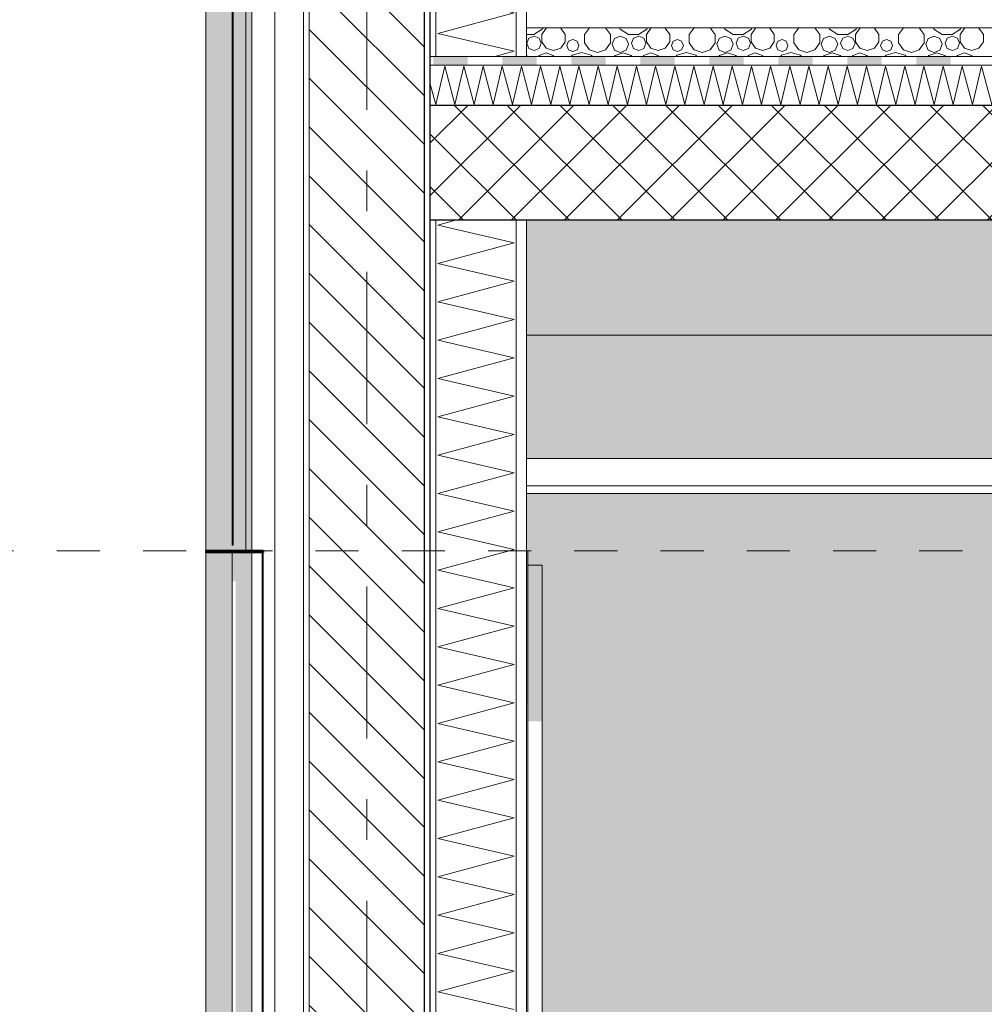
# Model space of a CAD drawing. Header units: millimetres. Extents: x -36476 to 2373, y -53000 to 10500.
# Tile 13 of 68: x -27839 to -26162, y 1711 to 3424. Entities that reach past the tile are written whole.
import ezdxf
from ezdxf.enums import TextEntityAlignment as Align

# ---------------------------------------------------------------- set-up
doc = ezdxf.new("R2010")
doc.units = ezdxf.units.MM
doc.header["$MEASUREMENT"] = 0
for name, pattern in [('_TIRET COURT 1', [150, 75, -75]), ('Axe', [546.805537, 264.583325, -105.833328, 70.555556, -105.833328]), ('Wipeout_Contour', [1000, 0, -1000])]:
    doc.linetypes.add(name, pattern=pattern)
for name, color, linetype in [('Nouveau_2D - Dessin général', 7, 'Continuous'), ('Nouveau__Constr - Poutres', 7, 'Continuous'), ('Nouveau__Grille structurelle (axe_trame)', 7, 'Continuous'), ('Nouveau__Murs ext - Bardages', 7, 'Continuous'), ('Nouveau__Murs ext - Périphériques', 7, 'Continuous'), ('Nouveau__Murs int non porteurs - Cloisons', 7, 'Continuous'), ('Nouveau__Plafonds', 7, 'Continuous'), ('Nouveau__Sols - Dalles', 7, 'Continuous'), ('Nouveau_Exter - Equipements_Mobiliers', 7, 'Continuous'), ('Nouveau_Fenêtres Archicad', 7, 'Continuous')]:
    doc.layers.add(name, color=color, linetype=linetype)
doc.styles.add('STYLE_GENERE_1', font='arial.ttf')
doc.linetypes.add('Etanchéité', pattern='A,0,[1,E1 Ã©tage FAÃ‡ADE EST Ã©tage1.Shx,S=15.873016,R=0,X=0,Y=0.15],-2000,0', length=2000)
pattern_1 = [(0, (0, 0), (0, 86.60254), [0, -50]), (0, (25, 43.3), (0, 86.60254), [0, -50])]

# ---------------------------------------------------------------- blocks, each defined once
blk = doc.blocks.new('*X93')
at = {"layer": 'Nouveau__Murs ext - Périphériques', "color": 7, "linetype": 'Continuous', "lineweight": 5}
for p, q in [((-27112.2, 3066.7), (-27081.1, 3075)), ((-26978.9, 3035.7), (-27112.2, 3066.7)), ((-27112.2, 3000), (-26978.9, 3035.7)), ((-26978.9, 2969), (-27112.2, 3000)), ((-27112.2, 2933.3), (-26978.9, 2969)), ((-26978.9, 2902.4), (-27112.2, 2933.3)), ((-27112.2, 2866.7), (-26978.9, 2902.4)), ((-26978.9, 2835.7), (-27112.2, 2866.7)), ((-27112.2, 2800), (-26978.9, 2835.7)), ((-26978.9, 2769), (-27112.2, 2800)), ((-27112.2, 2733.3), (-26978.9, 2769)), ((-26978.9, 2702.4), (-27112.2, 2733.3)), ((-27112.2, 2666.7), (-26978.9, 2702.4)), ((-26978.9, 2635.7), (-27112.2, 2666.7)), ((-27112.2, 2600), (-26978.9, 2635.7)), ((-26978.9, 2569), (-27112.2, 2600)), ((-27112.2, 2533.3), (-26978.9, 2569)), ((-26978.9, 2502.4), (-27112.2, 2533.3)), ((-27112.2, 2466.7), (-26978.9, 2502.4)), ((-26978.9, 2435.7), (-27112.2, 2466.7)), ((-27112.2, 2400), (-26978.9, 2435.7)), ((-26978.9, 2369), (-27112.2, 2400)), ((-27112.2, 2333.3), (-26978.9, 2369)), ((-26978.9, 2302.4), (-27112.2, 2333.3)), ((-27112.2, 2266.7), (-26978.9, 2302.4)), ((-26978.9, 2235.7), (-27112.2, 2266.7)), ((-27112.2, 2200), (-26978.9, 2235.7)), ((-26978.9, 2169), (-27112.2, 2200)), ((-27112.2, 2133.3), (-26978.9, 2169)), ((-26978.9, 2102.4), (-27112.2, 2133.3)), ((-27112.2, 2066.7), (-26978.9, 2102.4)), ((-26978.9, 2035.7), (-27112.2, 2066.7)), ((-27112.2, 2000), (-26978.9, 2035.7)), ((-26978.9, 1969), (-27112.2, 2000)), ((-27112.2, 1933.3), (-26978.9, 1969)), ((-26978.9, 1902.4), (-27112.2, 1933.3)), ((-27112.2, 1866.7), (-26978.9, 1902.4)), ((-26978.9, 1835.7), (-27112.2, 1866.7)), ((-27112.2, 1800), (-26978.9, 1835.7)), ((-26978.9, 1769), (-27112.2, 1800)), ((-27112.2, 1733.3), (-26978.9, 1769)), ((-26978.9, 1702.4), (-27112.2, 1733.3))]:
    blk.add_line(p, q, dxfattribs=at)
blk = doc.blocks.new('*X94')
at = {"layer": 'Nouveau__Murs ext - Périphériques', "color": 7, "linetype": 'Continuous', "lineweight": 5}
for p, q in [((-27112.2, 3533.3), (-27012.7, 3560)), ((-26978.9, 3502.4), (-27112.2, 3533.3)), ((-27112.2, 3466.7), (-26978.9, 3502.4)), ((-26978.9, 3435.7), (-27112.2, 3466.7)), ((-27112.2, 3400), (-26978.9, 3435.7)), ((-26978.9, 3369), (-27112.2, 3400)), ((-27012.7, 3360), (-26978.9, 3369))]:
    blk.add_line(p, q, dxfattribs=at)
blk = doc.blocks.new('Élément de coupe_92')
at = {"layer": 'Nouveau__Murs ext - Périphériques', "color": 7, "linetype": 'Continuous', "lineweight": 5}
for p, q in [((-27435.6, 3560), (-27435.6, 0)), ((-26975.6, 3560), (-26975.6, 3360)), ((-26975.6, 3075), (-26975.6, 0))]:
    blk.add_line(p, q, dxfattribs=at)
at = {"layer": 'Nouveau__Murs ext - Périphériques', "color": 7, "linetype": 'Etanchéité', "lineweight": 5}
blk.add_line((-27395.6, 3560), (-27395.6, 0), dxfattribs=at)
at = {"layer": 'Nouveau__Murs ext - Périphériques', "color": 7, "linetype": 'Continuous', "lineweight": 13}
for p, q in [((-26957.6, 3560), (-26957.6, 3410)), ((-26957.6, 3410), (-26957.6, 3360)), ((-26957.6, 3075), (-26957.6, 2613)), ((-26957.6, 2613), (-26957.6, 2600)), ((-26957.6, 2600), (-26957.6, 0))]:
    blk.add_line(p, q, dxfattribs=at)
at = {"color": 254, "linetype": 'Wipeout_Contour', "lineweight": 0, "ltscale": 109823.854441}
blk.add_wipeout([(-27345.6, 0), (-27335.6, 0), (-27335.6, 3560), (-27345.6, 3560)], dxfattribs=at).dxf.layer = 'Nouveau__Murs ext - Périphériques'
at = {"color": 254, "linetype": 'Wipeout_Contour', "lineweight": 0, "ltscale": 108987.39737}
blk.add_wipeout([(-27135.6, 3560), (-27135.6, 0), (-27125.6, 0), (-27125.6, 3560)], dxfattribs=at).dxf.layer = 'Nouveau__Murs ext - Périphériques'
at = {"layer": 'Nouveau__Murs ext - Périphériques', "linetype": 'Continuous', "lineweight": 5}
h = blk.add_hatch(dxfattribs=at)
h.set_pattern_fill('Plâtre___Enduit', style=0, pattern_type=2)
h.set_pattern_definition(pattern_1)
h.paths.add_polyline_path([(-27345.6, 0), (-27335.6, 0), (-27335.6, 3560), (-27345.6, 3560)])
h = blk.add_hatch(dxfattribs=at)
h.set_pattern_fill('__MAÇONNERIE', style=0, pattern_type=2)
h.set_pattern_definition([(135, (0, 0), (42.42641, 42.42641), [])])
h.paths.add_polyline_path([(-27335.6, 0), (-27135.6, 0), (-27135.6, 3560), (-27335.6, 3560)])
h = blk.add_hatch(dxfattribs=at)
h.set_pattern_fill('Plâtre___Enduit', style=0, pattern_type=2)
h.set_pattern_definition(pattern_1)
h.paths.add_polyline_path([(-27135.6, 3560), (-27135.6, 0), (-27125.6, 0), (-27125.6, 3560)])
at = {"layer": 'Nouveau__Murs ext - Périphériques', "color": 7, "linetype": 'Continuous', "lineweight": 5}
for p, q in [((-27345.6, 3560), (-27345.6, 0)), ((-27335.6, 3560), (-27335.6, 0))]:
    blk.add_line(p, q, dxfattribs=at)
at = {"layer": 'Nouveau__Murs ext - Périphériques', "color": 7, "linetype": 'Continuous', "lineweight": 25}
blk.add_line((-27135.6, 3560), (-27135.6, 0), dxfattribs=at)
at = {"color": 254, "linetype": 'Wipeout_Contour', "lineweight": 0, "ltscale": 109362.249093}
blk.add_wipeout([(-27115.6, 3560), (-27125.6, 3560), (-27125.6, 3360), (-27115.6, 3360)], dxfattribs=at).dxf.layer = 'Nouveau__Murs ext - Périphériques'
at = {"color": 254, "linetype": 'Wipeout_Contour', "lineweight": 0, "ltscale": 108829.793172}
blk.add_wipeout([(-27125.6, 0), (-27115.6, 0), (-27115.6, 3075), (-27125.6, 3075)], dxfattribs=at).dxf.layer = 'Nouveau__Murs ext - Périphériques'
at = {"layer": 'Nouveau__Murs ext - Périphériques', "color": 7, "linetype": 'Continuous', "lineweight": 5}
for p, q in [((-27115.6, 3560), (-27115.6, 3360)), ((-27115.6, 3075), (-27115.6, 0))]:
    blk.add_line(p, q, dxfattribs=at)
at = {"layer": 'Nouveau__Murs ext - Périphériques', "color": 7, "linetype": 'Continuous', "lineweight": 25}
blk.add_line((-27125.6, 3075), (-27125.6, 0), dxfattribs=at)
at = {"layer": 'Nouveau__Murs ext - Périphériques', "color": 7, "linetype": 'Continuous', "lineweight": 25, "flags": 128}
blk.add_lwpolyline([(-27125.6, 3560), (-27125.6, 3360), (-27125.6, 3345), (-27125.6, 3275)], dxfattribs=at)
at = {"layer": 'Nouveau__Murs ext - Périphériques', "lineweight": 0}
for name in ['*X94', '*X93']:
    blk.add_blockref(name, (0, 0), dxfattribs=at)
blk = doc.blocks.new('Élément de coupe_94')
at = {"layer": 'Nouveau__Murs ext - Périphériques', "linetype": 'Continuous', "lineweight": 13}
blk.add_hatch(color=7, dxfattribs=at).paths.add_polyline_path([(-21597.6, 2875), (-26957.6, 2875), (-26957.6, 2661), (-21597.6, 2661)])
blk = doc.blocks.new('Élément de coupe_102')
at = {"layer": 'Nouveau__Murs int non porteurs - Cloisons', "linetype": 'Continuous', "lineweight": 13}
blk.add_hatch(color=7, dxfattribs=at).paths.add_polyline_path([(-26955.6, 200), (-26957.6, 200), (-26957.6, 0), (-26134.6, 0), (-26109.6, 345), (-26109.1, 354.2), (-26108.7, 363.3), (-26108.6, 372.5), (-26108.7, 381.7), (-26108.8, 385), (-26109.6, 385), (-26109.6, 397), (-26109.6, 397.4), (-26109.5, 397.8), (-26109.6, 400), (-26159.6, 846.4), (-26134.6, 850), (-26069.6, 400), (-25692.6, 400), (-25692.2, 400), (-25691.5, 399.8), (-25690.8, 399.4), (-25690.2, 398.8), (-25689.8, 398.1), (-25689.6, 397.4), (-25689.6, 397), (-25689.6, 385), (-25699.6, 385), (-25699.6, 0), (-25559.6, 0), (-25559.6, 710), (-25659.6, 710), (-25659.6, 750), (-25504.3, 750), (-25504.3, 850), (-25479.3, 850), (-25479.3, 844.3), (-25239.9, 844.3), (-25239.9, 850), (-25214.9, 850), (-25214.9, 750), (-24904.3, 750), (-24904.3, 850), (-24879.3, 850), (-24879.3, 844.3), (-24639.9, 844.3), (-24639.9, 850), (-24614.9, 850), (-24614.9, 750), (-24583.6, 750), (-24583.6, 2600), (-26957.6, 2600), (-26957.6, 2500), (-26955.6, 2500), (-26955.6, 2475), (-26930.6, 2475), (-26930.6, 1025), (-26955.6, 1025)])
blk = doc.blocks.new('*X121')
at = {"layer": 'Nouveau__Sols - Dalles', "color": 7, "linetype": 'Continuous', "lineweight": 5}
for p, q in [((-26923.3, 3409.1), (-26931.1, 3398.4)), ((-26930.2, 3407.3), (-26929, 3410)), ((-26920.5, 3410), (-26923.3, 3409.1)), ((-26898.3, 3409.1), (-26901.2, 3410)), ((-26890.6, 3398.4), (-26898.3, 3409.1)), ((-26882.5, 3410), (-26881.6, 3409.7)), ((-26881.6, 3409.7), (-26880.7, 3410)), ((-26848, 3409.9), (-26856.6, 3398.1)), ((-26847.7, 3410), (-26848, 3409.9)), ((-26820.2, 3409.9), (-26820.4, 3410)), ((-26811.6, 3398.1), (-26820.2, 3409.9)), ((-26795.9, 3410), (-26794.6, 3407.3)), ((-26741.5, 3409.1), (-26749.2, 3398.4)), ((-26748.4, 3407.3), (-26747.1, 3410)), ((-26738.6, 3410), (-26741.5, 3409.1)), ((-26716.5, 3409.1), (-26719.3, 3410)), ((-26708.7, 3398.4), (-26716.5, 3409.1)), ((-26700.7, 3410), (-26699.7, 3409.7)), ((-26699.7, 3409.7), (-26698.8, 3410)), ((-26666.1, 3409.9), (-26674.7, 3398.1)), ((-26665.9, 3410), (-26666.1, 3409.9)), ((-26638.3, 3409.9), (-26638.6, 3410)), ((-26629.7, 3398.1), (-26638.3, 3409.9)), ((-26614, 3410), (-26612.8, 3407.3)), ((-26559.6, 3409.1), (-26567.3, 3398.4)), ((-26566.5, 3407.3), (-26565.3, 3410)), ((-26556.8, 3410), (-26559.6, 3409.1)), ((-26534.6, 3409.1), (-26537.5, 3410)), ((-26526.9, 3398.4), (-26534.6, 3409.1)), ((-26518.8, 3410), (-26517.9, 3409.7)), ((-26517.9, 3409.7), (-26516.9, 3410)), ((-26484.3, 3409.9), (-26492.9, 3398.1)), ((-26484, 3410), (-26484.3, 3409.9)), ((-26456.5, 3409.9), (-26456.7, 3410)), ((-26447.9, 3398.1), (-26456.5, 3409.9)), ((-26432.2, 3410), (-26430.9, 3407.3)), ((-26377.8, 3409.1), (-26385.5, 3398.4)), ((-26384.7, 3407.3), (-26383.4, 3410)), ((-26374.9, 3410), (-26377.8, 3409.1)), ((-26352.7, 3409.1), (-26355.6, 3410)), ((-26345, 3398.4), (-26352.7, 3409.1)), ((-26337, 3410), (-26336, 3409.7)), ((-26336, 3409.7), (-26335.1, 3410)), ((-26302.4, 3409.9), (-26311, 3398.1)), ((-26302.2, 3410), (-26302.4, 3409.9)), ((-26274.6, 3409.9), (-26274.9, 3410)), ((-26266, 3398.1), (-26274.6, 3409.9)), ((-26250.3, 3410), (-26249.1, 3407.3)), ((-26195.9, 3409.1), (-26203.6, 3398.4)), ((-26202.8, 3407.3), (-26201.6, 3410)), ((-26193.1, 3410), (-26195.9, 3409.1)), ((-26170.9, 3409.1), (-26173.7, 3410)), ((-26163.2, 3398.4), (-26170.9, 3409.1)), ((-26957.6, 3398), (-26944.7, 3398)), ((-26953.4, 3391.9), (-26957, 3383)), ((-26944.5, 3395.5), (-26953.4, 3391.9)), ((-26944.7, 3398), (-26930.2, 3407.3)), ((-26935.6, 3391.9), (-26944.5, 3395.5)), ((-26932, 3383), (-26935.6, 3391.9)), ((-26931.1, 3398.4), (-26931.1, 3385.3)), ((-26890.6, 3385.3), (-26890.6, 3398.4)), ((-26856.6, 3398.1), (-26856.6, 3383.5)), ((-26811.6, 3383.5), (-26811.6, 3398.1)), ((-26804.7, 3391.3), (-26808.9, 3381.2)), ((-26794.6, 3395.5), (-26804.7, 3391.3)), ((-26794.6, 3407.3), (-26780.1, 3398)), ((-26784.5, 3391.3), (-26794.6, 3395.5)), ((-26780.3, 3381.2), (-26784.5, 3391.3)), ((-26780.1, 3398), (-26762.9, 3398)), ((-26771.5, 3391.9), (-26775.2, 3383)), ((-26762.6, 3395.5), (-26771.5, 3391.9)), ((-26762.9, 3398), (-26748.4, 3407.3)), ((-26753.8, 3391.9), (-26762.6, 3395.5)), ((-26750.1, 3383), (-26753.8, 3391.9)), ((-26749.2, 3398.4), (-26749.2, 3385.3)), ((-26708.7, 3385.3), (-26708.7, 3398.4)), ((-26674.7, 3398.1), (-26674.7, 3383.5)), ((-26629.7, 3383.5), (-26629.7, 3398.1)), ((-26622.8, 3391.3), (-26627, 3381.2)), ((-26612.7, 3395.5), (-26622.8, 3391.3)), ((-26612.8, 3407.3), (-26598.3, 3398)), ((-26602.6, 3391.3), (-26612.7, 3395.5)), ((-26598.4, 3381.2), (-26602.6, 3391.3)), ((-26598.3, 3398), (-26581, 3398)), ((-26589.7, 3391.9), (-26593.3, 3383)), ((-26580.8, 3395.5), (-26589.7, 3391.9)), ((-26581, 3398), (-26566.5, 3407.3)), ((-26571.9, 3391.9), (-26580.8, 3395.5)), ((-26568.3, 3383), (-26571.9, 3391.9)), ((-26567.3, 3398.4), (-26567.3, 3385.3)), ((-26526.9, 3385.3), (-26526.9, 3398.4)), ((-26492.9, 3398.1), (-26492.9, 3383.5)), ((-26447.9, 3383.5), (-26447.9, 3398.1)), ((-26441, 3391.3), (-26445.1, 3381.2)), ((-26430.9, 3395.5), (-26441, 3391.3)), ((-26430.9, 3407.3), (-26416.4, 3398)), ((-26420.7, 3391.3), (-26430.9, 3395.5)), ((-26416.6, 3381.2), (-26420.7, 3391.3)), ((-26416.4, 3398), (-26399.2, 3398)), ((-26407.8, 3391.9), (-26411.5, 3383)), ((-26398.9, 3395.5), (-26407.8, 3391.9)), ((-26399.2, 3398), (-26384.7, 3407.3)), ((-26390.1, 3391.9), (-26398.9, 3395.5)), ((-26386.4, 3383), (-26390.1, 3391.9)), ((-26385.5, 3398.4), (-26385.5, 3385.3)), ((-26345, 3385.3), (-26345, 3398.4)), ((-26311, 3398.1), (-26311, 3383.5)), ((-26266, 3383.5), (-26266, 3398.1)), ((-26259.1, 3391.3), (-26263.3, 3381.2)), ((-26249, 3395.5), (-26259.1, 3391.3)), ((-26249.1, 3407.3), (-26234.6, 3398)), ((-26238.9, 3391.3), (-26249, 3395.5)), ((-26234.7, 3381.2), (-26238.9, 3391.3)), ((-26234.6, 3398), (-26217.3, 3398)), ((-26226, 3391.9), (-26229.6, 3383)), ((-26217.1, 3395.5), (-26226, 3391.9)), ((-26217.3, 3398), (-26202.8, 3407.3)), ((-26208.2, 3391.9), (-26217.1, 3395.5)), ((-26204.6, 3383), (-26208.2, 3391.9)), ((-26203.6, 3398.4), (-26203.6, 3385.3)), ((-26163.2, 3385.3), (-26163.2, 3398.4)), ((-26957, 3383), (-26953.4, 3374.1)), ((-26953.4, 3374.1), (-26944.5, 3370.5)), ((-26944.5, 3370.5), (-26935.6, 3374.1)), ((-26935.6, 3374.1), (-26932, 3383)), ((-26931.1, 3385.3), (-26923.3, 3374.6)), ((-26923.3, 3374.6), (-26910.8, 3370.6)), ((-26910.8, 3370.6), (-26898.3, 3374.6)), ((-26898.3, 3374.6), (-26890.6, 3385.3)), ((-26884.4, 3386.5), (-26887.5, 3379.2)), ((-26887.5, 3379.2), (-26884.4, 3371.8)), ((-26877.1, 3389.5), (-26884.4, 3386.5)), ((-26869.8, 3386.5), (-26877.1, 3389.5)), ((-26866.8, 3379.2), (-26869.8, 3386.5)), ((-26869.8, 3371.8), (-26866.8, 3379.2)), ((-26856.6, 3383.5), (-26848, 3371.6)), ((-26820.2, 3371.6), (-26811.6, 3383.5)), ((-26808.9, 3381.2), (-26804.7, 3371.1)), ((-26784.5, 3371.1), (-26780.3, 3381.2)), ((-26775.2, 3383), (-26771.5, 3374.1)), ((-26771.5, 3374.1), (-26762.6, 3370.5)), ((-26762.6, 3370.5), (-26753.8, 3374.1)), ((-26753.8, 3374.1), (-26750.1, 3383)), ((-26749.2, 3385.3), (-26741.5, 3374.6)), ((-26741.5, 3374.6), (-26729, 3370.6)), ((-26729, 3370.6), (-26716.5, 3374.6)), ((-26716.5, 3374.6), (-26708.7, 3385.3)), ((-26702.6, 3386.5), (-26705.6, 3379.2)), ((-26705.6, 3379.2), (-26702.6, 3371.8)), ((-26695.3, 3389.5), (-26702.6, 3386.5)), ((-26688, 3386.5), (-26695.3, 3389.5)), ((-26684.9, 3379.2), (-26688, 3386.5)), ((-26688, 3371.8), (-26684.9, 3379.2)), ((-26674.7, 3383.5), (-26666.1, 3371.6)), ((-26638.3, 3371.6), (-26629.7, 3383.5)), ((-26627, 3381.2), (-26622.8, 3371.1)), ((-26602.6, 3371.1), (-26598.4, 3381.2)), ((-26593.3, 3383), (-26589.7, 3374.1)), ((-26589.7, 3374.1), (-26580.8, 3370.5)), ((-26580.8, 3370.5), (-26571.9, 3374.1)), ((-26571.9, 3374.1), (-26568.3, 3383)), ((-26567.3, 3385.3), (-26559.6, 3374.6)), ((-26559.6, 3374.6), (-26547.1, 3370.6)), ((-26547.1, 3370.6), (-26534.6, 3374.6)), ((-26534.6, 3374.6), (-26526.9, 3385.3)), ((-26520.7, 3386.5), (-26523.8, 3379.2)), ((-26523.8, 3379.2), (-26520.7, 3371.8)), ((-26513.4, 3389.5), (-26520.7, 3386.5)), ((-26506.1, 3386.5), (-26513.4, 3389.5)), ((-26503.1, 3379.2), (-26506.1, 3386.5)), ((-26506.1, 3371.8), (-26503.1, 3379.2)), ((-26492.9, 3383.5), (-26484.3, 3371.6)), ((-26456.5, 3371.6), (-26447.9, 3383.5)), ((-26445.1, 3381.2), (-26441, 3371.1)), ((-26420.7, 3371.1), (-26416.6, 3381.2)), ((-26411.5, 3383), (-26407.8, 3374.1)), ((-26407.8, 3374.1), (-26398.9, 3370.5)), ((-26398.9, 3370.5), (-26390.1, 3374.1)), ((-26390.1, 3374.1), (-26386.4, 3383)), ((-26385.5, 3385.3), (-26377.8, 3374.6)), ((-26377.8, 3374.6), (-26365.3, 3370.6)), ((-26365.3, 3370.6), (-26352.7, 3374.6)), ((-26352.7, 3374.6), (-26345, 3385.3)), ((-26338.9, 3386.5), (-26341.9, 3379.2)), ((-26341.9, 3379.2), (-26338.9, 3371.8)), ((-26331.6, 3389.5), (-26338.9, 3386.5)), ((-26324.3, 3386.5), (-26331.6, 3389.5)), ((-26321.2, 3379.2), (-26324.3, 3386.5)), ((-26324.3, 3371.8), (-26321.2, 3379.2)), ((-26311, 3383.5), (-26302.4, 3371.6)), ((-26274.6, 3371.6), (-26266, 3383.5)), ((-26263.3, 3381.2), (-26259.1, 3371.1)), ((-26238.9, 3371.1), (-26234.7, 3381.2)), ((-26229.6, 3383), (-26226, 3374.1)), ((-26226, 3374.1), (-26217.1, 3370.5)), ((-26217.1, 3370.5), (-26208.2, 3374.1)), ((-26208.2, 3374.1), (-26204.6, 3383)), ((-26203.6, 3385.3), (-26195.9, 3374.6)), ((-26195.9, 3374.6), (-26183.4, 3370.6)), ((-26183.4, 3370.6), (-26170.9, 3374.6)), ((-26170.9, 3374.6), (-26163.2, 3385.3)), ((-26956.2, 3360), (-26957.6, 3361.8)), ((-26935.9, 3361.7), (-26936.8, 3360)), ((-26923.6, 3366.1), (-26935.9, 3361.7)), ((-26911.2, 3361.7), (-26923.6, 3366.1)), ((-26910.3, 3360), (-26911.2, 3361.7)), ((-26884.4, 3371.8), (-26877.1, 3368.8)), ((-26878.1, 3362.1), (-26879.9, 3360)), ((-26861.5, 3366.9), (-26878.1, 3362.1)), ((-26877.1, 3368.8), (-26869.8, 3371.8)), ((-26845, 3362.1), (-26861.5, 3366.9)), ((-26848, 3371.6), (-26834.1, 3367.1)), ((-26843.2, 3360), (-26845, 3362.1)), ((-26834.1, 3367.1), (-26820.2, 3371.6)), ((-26803.8, 3361.8), (-26805.1, 3360)), ((-26804.7, 3371.1), (-26794.6, 3366.9)), ((-26789.7, 3366.4), (-26803.8, 3361.8)), ((-26794.6, 3366.9), (-26784.5, 3371.1)), ((-26775.7, 3361.8), (-26789.7, 3366.4)), ((-26774.4, 3360), (-26775.7, 3361.8)), ((-26754, 3361.7), (-26755, 3360)), ((-26741.7, 3366.1), (-26754, 3361.7)), ((-26729.4, 3361.7), (-26741.7, 3366.1)), ((-26728.4, 3360), (-26729.4, 3361.7)), ((-26702.6, 3371.8), (-26695.3, 3368.8)), ((-26696.2, 3362.1), (-26698, 3360)), ((-26679.7, 3366.9), (-26696.2, 3362.1)), ((-26695.3, 3368.8), (-26688, 3371.8)), ((-26663.1, 3362.1), (-26679.7, 3366.9)), ((-26666.1, 3371.6), (-26652.2, 3367.1)), ((-26661.3, 3360), (-26663.1, 3362.1)), ((-26652.2, 3367.1), (-26638.3, 3371.6)), ((-26621.9, 3361.8), (-26623.2, 3360)), ((-26622.8, 3371.1), (-26612.7, 3366.9)), ((-26607.9, 3366.4), (-26621.9, 3361.8)), ((-26612.7, 3366.9), (-26602.6, 3371.1)), ((-26593.9, 3361.8), (-26607.9, 3366.4)), ((-26592.5, 3360), (-26593.9, 3361.8)), ((-26572.2, 3361.7), (-26573.1, 3360)), ((-26559.9, 3366.1), (-26572.2, 3361.7)), ((-26547.5, 3361.7), (-26559.9, 3366.1)), ((-26546.6, 3360), (-26547.5, 3361.7)), ((-26520.7, 3371.8), (-26513.4, 3368.8)), ((-26514.4, 3362.1), (-26516.1, 3360)), ((-26497.8, 3366.9), (-26514.4, 3362.1)), ((-26513.4, 3368.8), (-26506.1, 3371.8)), ((-26481.3, 3362.1), (-26497.8, 3366.9)), ((-26484.3, 3371.6), (-26470.4, 3367.1)), ((-26479.5, 3360), (-26481.3, 3362.1)), ((-26470.4, 3367.1), (-26456.5, 3371.6)), ((-26440, 3361.8), (-26441.4, 3360)), ((-26441, 3371.1), (-26430.9, 3366.9)), ((-26426, 3366.4), (-26440, 3361.8)), ((-26430.9, 3366.9), (-26420.7, 3371.1)), ((-26412, 3361.8), (-26426, 3366.4)), ((-26410.7, 3360), (-26412, 3361.8)), ((-26390.3, 3361.7), (-26391.3, 3360)), ((-26378, 3366.1), (-26390.3, 3361.7)), ((-26365.7, 3361.7), (-26378, 3366.1)), ((-26364.7, 3360), (-26365.7, 3361.7)), ((-26338.9, 3371.8), (-26331.6, 3368.8)), ((-26332.5, 3362.1), (-26334.3, 3360)), ((-26316, 3366.9), (-26332.5, 3362.1)), ((-26331.6, 3368.8), (-26324.3, 3371.8)), ((-26299.4, 3362.1), (-26316, 3366.9)), ((-26302.4, 3371.6), (-26288.5, 3367.1)), ((-26297.6, 3360), (-26299.4, 3362.1)), ((-26288.5, 3367.1), (-26274.6, 3371.6)), ((-26258.2, 3361.8), (-26259.5, 3360)), ((-26259.1, 3371.1), (-26249, 3366.9)), ((-26244.2, 3366.4), (-26258.2, 3361.8)), ((-26249, 3366.9), (-26238.9, 3371.1)), ((-26230.1, 3361.8), (-26244.2, 3366.4)), ((-26228.8, 3360), (-26230.1, 3361.8)), ((-26208.5, 3361.7), (-26209.4, 3360)), ((-26196.2, 3366.1), (-26208.5, 3361.7)), ((-26183.8, 3361.7), (-26196.2, 3366.1)), ((-26182.9, 3360), (-26183.8, 3361.7))]:
    blk.add_line(p, q, dxfattribs=at)
blk = doc.blocks.new('*X122')
at = {"layer": 'Nouveau__Sols - Dalles', "color": 7, "linetype": 'Continuous', "lineweight": 5}
for p, q in [((-27115.5, 3276.7), (-27100, 3343.3)), ((-27100, 3343.3), (-27082.1, 3276.7)), ((-27082.1, 3276.7), (-27066.7, 3343.3)), ((-27066.7, 3343.3), (-27048.8, 3276.7)), ((-27048.8, 3276.7), (-27033.3, 3343.3)), ((-27033.3, 3343.3), (-27015.5, 3276.7)), ((-27015.5, 3276.7), (-27000, 3343.3)), ((-27000, 3343.3), (-26982.1, 3276.7)), ((-26982.1, 3276.7), (-26966.7, 3343.3)), ((-26966.7, 3343.3), (-26948.8, 3276.7)), ((-26948.8, 3276.7), (-26933.3, 3343.3)), ((-26933.3, 3343.3), (-26915.5, 3276.7)), ((-26915.5, 3276.7), (-26900, 3343.3)), ((-26900, 3343.3), (-26882.1, 3276.7)), ((-26882.1, 3276.7), (-26866.7, 3343.3)), ((-26866.7, 3343.3), (-26848.8, 3276.7)), ((-26848.8, 3276.7), (-26833.3, 3343.3)), ((-26833.3, 3343.3), (-26815.5, 3276.7)), ((-26815.5, 3276.7), (-26800, 3343.3)), ((-26800, 3343.3), (-26782.1, 3276.7)), ((-26782.1, 3276.7), (-26766.7, 3343.3)), ((-26766.7, 3343.3), (-26748.8, 3276.7)), ((-26748.8, 3276.7), (-26733.3, 3343.3)), ((-26733.3, 3343.3), (-26715.5, 3276.7)), ((-26715.5, 3276.7), (-26700, 3343.3)), ((-26700, 3343.3), (-26682.1, 3276.7)), ((-26682.1, 3276.7), (-26666.7, 3343.3)), ((-26666.7, 3343.3), (-26648.8, 3276.7)), ((-26648.8, 3276.7), (-26633.3, 3343.3)), ((-26633.3, 3343.3), (-26615.5, 3276.7)), ((-26615.5, 3276.7), (-26600, 3343.3)), ((-26600, 3343.3), (-26582.1, 3276.7)), ((-26582.1, 3276.7), (-26566.7, 3343.3)), ((-26566.7, 3343.3), (-26548.8, 3276.7)), ((-26548.8, 3276.7), (-26533.3, 3343.3)), ((-26533.3, 3343.3), (-26515.5, 3276.7)), ((-26515.5, 3276.7), (-26500, 3343.3)), ((-26500, 3343.3), (-26482.1, 3276.7)), ((-26482.1, 3276.7), (-26466.7, 3343.3)), ((-26466.7, 3343.3), (-26448.8, 3276.7)), ((-26448.8, 3276.7), (-26433.3, 3343.3)), ((-26433.3, 3343.3), (-26415.5, 3276.7)), ((-26415.5, 3276.7), (-26400, 3343.3)), ((-26400, 3343.3), (-26382.1, 3276.7)), ((-26382.1, 3276.7), (-26366.7, 3343.3)), ((-26366.7, 3343.3), (-26348.8, 3276.7)), ((-26348.8, 3276.7), (-26333.3, 3343.3)), ((-26333.3, 3343.3), (-26315.5, 3276.7)), ((-26315.5, 3276.7), (-26300, 3343.3)), ((-26300, 3343.3), (-26282.1, 3276.7)), ((-26282.1, 3276.7), (-26266.7, 3343.3)), ((-26266.7, 3343.3), (-26248.8, 3276.7)), ((-26248.8, 3276.7), (-26233.3, 3343.3)), ((-26233.3, 3343.3), (-26215.5, 3276.7)), ((-26215.5, 3276.7), (-26200, 3343.3)), ((-26200, 3343.3), (-26182.1, 3276.7)), ((-26182.1, 3276.7), (-26166.7, 3343.3)), ((-26166.7, 3343.3), (-26148.8, 3276.7)), ((-27125.6, 3314.3), (-27115.5, 3276.7))]:
    blk.add_line(p, q, dxfattribs=at)
blk = doc.blocks.new('*X123')
at = {"layer": 'Nouveau__Sols - Dalles', "linetype": 'Continuous', "lineweight": 5}
for points in [[(-27060, 3360), (-27120, 3360), (-27120, 3345), (-27060, 3345)], [(-26957.6, 3360), (-27000, 3360), (-27000, 3345), (-26940, 3345), (-26940, 3360)], [(-26820, 3360), (-26880, 3360), (-26880, 3345), (-26820, 3345)], [(-26700, 3360), (-26760, 3360), (-26760, 3345), (-26700, 3345)], [(-26580, 3360), (-26640, 3360), (-26640, 3345), (-26580, 3345)], [(-26460, 3360), (-26520, 3360), (-26520, 3345), (-26460, 3345)], [(-26340, 3360), (-26400, 3360), (-26400, 3345), (-26340, 3345)], [(-26220, 3360), (-26280, 3360), (-26280, 3345), (-26220, 3345)]]:
    blk.add_hatch(color=7, dxfattribs=at).paths.add_polyline_path(points)
blk = doc.blocks.new('Élément de coupe_116')
at = {"layer": 'Nouveau__Sols - Dalles', "linetype": 'Continuous', "lineweight": 5}
h = blk.add_hatch(dxfattribs=at)
h.set_pattern_fill('Béton', style=0, pattern_type=2)
h.set_pattern_definition([(45, (0, 0), (-45.96194, 45.96194), []), (135, (0, 0), (45.96194, 45.96194), [])])
h.paths.add_polyline_path([(-18806.4, 3275), (-27125.6, 3275), (-27125.6, 3075), (-18806.4, 3075)])
at = {"layer": 'Nouveau__Sols - Dalles', "color": 7, "linetype": 'Continuous', "lineweight": 5}
for p, q in [((-18806.4, 3410), (-26957.6, 3410)), ((-18806.4, 3345), (-27125.6, 3345))]:
    blk.add_line(p, q, dxfattribs=at)
at = {"layer": 'Nouveau__Sols - Dalles', "color": 7, "linetype": 'Continuous', "lineweight": 30}
for p, q in [((-27125.6, 3275), (-27125.6, 3075)), ((-18806.4, 3275), (-27125.6, 3275)), ((-18806.4, 3075), (-26957.6, 3075))]:
    blk.add_line(p, q, dxfattribs=at)
at = {"layer": 'Nouveau__Sols - Dalles', "color": 7, "linetype": 'Continuous', "lineweight": 5, "flags": 128}
blk.add_lwpolyline([(-18806.4, 3360), (-26957.6, 3360), (-26975.6, 3360), (-27115.6, 3360), (-27125.6, 3360)], dxfattribs=at)
at = {"layer": 'Nouveau__Sols - Dalles', "color": 7, "linetype": 'Continuous', "lineweight": 30, "flags": 128}
blk.add_lwpolyline([(-26957.6, 3075), (-26975.6, 3075), (-27115.6, 3075), (-27125.6, 3075)], dxfattribs=at)
at = {"layer": 'Nouveau__Sols - Dalles', "lineweight": 0}
for name in ['*X121', '*X123', '*X122']:
    blk.add_blockref(name, (0, 0), dxfattribs=at)
blk = doc.blocks.new('Élément de coupe_122')
at = {"layer": 'Nouveau_Fenêtres Archicad', "linetype": 'Continuous', "lineweight": 13}
for points in [[(-26955.6, 2500), (-26957.6, 2500), (-26957.6, 2450), (-26955.6, 2450)], [(-26955.6, 2475), (-26955.6, 2450), (-26955.6, 2425), (-26930.6, 2425), (-26930.6, 2475)], [(-26957.6, 2450), (-26957.6, 2233.8), (-26955.6, 2233.8), (-26955.6, 2450)], [(-26955.6, 2425), (-26955.6, 2203.3), (-26930.6, 2203.3), (-26930.6, 2425)]]:
    blk.add_hatch(color=7, dxfattribs=at).paths.add_polyline_path(points)
at = {"layer": 'Nouveau_Fenêtres Archicad', "color": 7, "linetype": 'Continuous', "lineweight": 13}
for p, q in [((-26957.6, 2500), (-26955.6, 2500)), ((-26955.6, 2500), (-26955.6, 2450)), ((-26955.6, 2475), (-26930.6, 2475)), ((-26930.6, 2475), (-26930.6, 2425)), ((-26955.6, 2450), (-26955.6, 250)), ((-26930.6, 2425), (-26930.6, 1075))]:
    blk.add_line(p, q, dxfattribs=at)
blk = doc.blocks.new('Élément de coupe_133')
at = {"layer": 'Nouveau__Murs ext - Bardages', "linetype": 'Continuous', "lineweight": 15}
blk.add_hatch(color=7, dxfattribs=at).paths.add_polyline_path([(-27515.6, 2500), (-27515.6, 2497), (-27435.6, 2497), (-27435.6, 2500)])
at = {"layer": 'Nouveau__Murs ext - Bardages', "color": 7, "linetype": 'Continuous', "lineweight": 40}
for p, q in [((-27515.6, 2500), (-27515.6, 2497)), ((-27415.6, 2500), (-27515.6, 2500)), ((-27417.6, 2497), (-27515.6, 2497)), ((-27415.6, 2497), (-27417.6, 2497)), ((-27415.6, 2500), (-27415.6, 2497))]:
    blk.add_line(p, q, dxfattribs=at)
blk = doc.blocks.new('Élément de coupe_134')
at = {"layer": 'Nouveau__Murs ext - Bardages', "linetype": 'Continuous', "lineweight": 13}
blk.add_hatch(color=7, dxfattribs=at).paths.add_polyline_path([(-27469.6, 2497), (-27515.6, 2497), (-27515.6, 203), (-27435.6, 203), (-27435.6, 207), (-27469.6, 207)])
at = {"layer": 'Nouveau__Murs ext - Bardages', "color": 7, "linetype": 'Continuous', "lineweight": 13}
blk.add_line((-27515.6, 203), (-27515.6, 2497), dxfattribs=at)
blk = doc.blocks.new('Élément de coupe_169')
at = {"layer": 'Nouveau__Murs ext - Bardages', "linetype": 'Continuous', "lineweight": 13}
blk.add_hatch(color=7, dxfattribs=at).paths.add_polyline_path([(-27435.6, 2497), (-27469.6, 2497), (-27469.6, 2445.8), (-27463.3, 2448.6), (-27463.3, 207), (-27435.6, 207)])
at = {"layer": 'Nouveau__Murs ext - Bardages', "color": 7, "linetype": 'Continuous', "lineweight": 13}
blk.add_line((-27469.6, 207), (-27469.6, 2497), dxfattribs=at)
at = {"layer": 'Nouveau__Murs ext - Bardages', "color": 7, "linetype": 'Continuous', "lineweight": 18}
for p, q in [((-27417.6, 2497), (-27417.6, 207)), ((-27415.6, 2497), (-27415.6, 207))]:
    blk.add_line(p, q, dxfattribs=at)
blk = doc.blocks.new('Élément de coupe_183')
at = {"layer": 'Nouveau__Constr - Poutres', "linetype": 'Continuous', "lineweight": 13}
blk.add_hatch(color=7, dxfattribs=at).paths.add_polyline_path([(-21582.6, 3075), (-26957.6, 3075), (-26957.6, 2875), (-21582.6, 2875)])
at = {"layer": 'Nouveau__Constr - Poutres', "color": 7, "linetype": 'Continuous', "lineweight": 13}
blk.add_line((-26957.6, 2875), (-21582.6, 2875), dxfattribs=at)
blk = doc.blocks.new('Élément de coupe_191')
at = {"layer": 'Nouveau__Murs ext - Bardages', "linetype": 'Continuous', "lineweight": 13}
blk.add_hatch(color=7, dxfattribs=at).paths.add_polyline_path([(-27467.6, 2510), (-27467.6, 4560), (-27469.6, 4560), (-27469.6, 2510)])
at = {"layer": 'Nouveau__Murs ext - Bardages', "color": 7, "linetype": 'Continuous', "lineweight": 13}
for p, q in [((-27469.6, 4560), (-27469.6, 2510)), ((-27467.6, 2510), (-27467.6, 4560)), ((-27469.6, 2510), (-27467.6, 2510))]:
    blk.add_line(p, q, dxfattribs=at)
blk = doc.blocks.new('Élément de coupe_194')
at = {"layer": 'Nouveau__Murs ext - Bardages', "linetype": 'Continuous', "lineweight": 13}
h = blk.add_hatch(color=7, dxfattribs=at)
h.paths.add_polyline_path([(-27515.6, 2500), (-27445.6, 2500), (-27445.6, 4568), (-27457.6, 4568), (-27457.6, 4520), (-27459.6, 4520), (-27459.6, 4570), (-27445.6, 4570), (-27445.6, 6857), (-27467.6, 6857), (-27467.6, 6060), (-27469.6, 6060), (-27469.6, 6857), (-27515.6, 6857)])
h.paths.add_polyline_path([(-27469.6, 4560), (-27467.6, 4560), (-27467.6, 2510), (-27469.6, 2510)], flags=0)
at = {"layer": 'Nouveau__Murs ext - Bardages', "color": 7, "linetype": 'Continuous', "lineweight": 13}
blk.add_line((-27515.6, 2500), (-27515.6, 6857), dxfattribs=at)
blk = doc.blocks.new('Élément de coupe_258')
at = {"layer": 'Nouveau__Plafonds', "color": 7, "linetype": 'Continuous', "lineweight": 5}
for p, q in [((-11257.6, 2661), (-26957.6, 2661)), ((-11257.6, 2613), (-26957.6, 2613)), ((-18394.6, 2600), (-26957.6, 2600))]:
    blk.add_line(p, q, dxfattribs=at)
blk = doc.blocks.new('Élément de coupe_262')
at = {"layer": 'Nouveau_Exter - Equipements_Mobiliers', "linetype": 'Continuous', "lineweight": 13}
blk.add_hatch(color=7, dxfattribs=at).paths.add_polyline_path([(-27445.6, 2500), (-27435.6, 2500), (-27435.6, 4568), (-27445.6, 4568)])
at = {"layer": 'Nouveau_Exter - Equipements_Mobiliers', "color": 7, "linetype": 'Continuous', "lineweight": 13}
blk.add_line((-27445.6, 4568), (-27445.6, 2500), dxfattribs=at)
blk = doc.blocks.new('Marque grille standard[1]', base_point=(-27235.6, 10000))
at = {"layer": 'Nouveau__Grille structurelle (axe_trame)', "color": 1, "linetype": 'Axe', "lineweight": 20}
blk.add_line((-27235.6, 9000), (-27235.6, -3000), dxfattribs=at)
at = {"layer": 'Nouveau__Grille structurelle (axe_trame)', "color": 7, "lineweight": 13, "style": 'STYLE_GENERE_1'}
for tag, p in [('AC_MarkerText_1_0', (-27235.6, 10337.5)), ('AC_MarkerText_1_1', (-27235.6, -4162.5))]:
    blk.add_attdef(tag, text='', height=175, rotation=360, dxfattribs=at).set_placement(p, align=Align.TOP_CENTER)

msp = doc.modelspace()

# ---------------------------------------------------------------- block references
at = {"layer": 'Nouveau__Murs ext - Bardages', "lineweight": 0}
for name in ['Élément de coupe_194', 'Élément de coupe_191']:
    msp.add_blockref(name, (0, 0), dxfattribs=at)
at = {"layer": 'Nouveau__Murs ext - Périphériques', "lineweight": 0}
msp.add_blockref('Élément de coupe_92', (0, 0), dxfattribs=at)

# ---------------------------------------------------------------- next in the draw order: linework, layer by layer
at = {"layer": 'Nouveau_2D - Dessin général', "color": 7, "linetype": '_TIRET COURT 1', "lineweight": 13}
msp.add_line((-10749.6, 2500), (-28433.6, 2500), dxfattribs=at)

# ---------------------------------------------------------------- next in the draw order: block references
at = {"layer": 'Nouveau__Constr - Poutres', "lineweight": 0}
msp.add_blockref('Élément de coupe_183', (0, 0), dxfattribs=at)
at = {"layer": 'Nouveau__Grille structurelle (axe_trame)', "color": 7, "linetype": 'Continuous', "lineweight": 13}
msp.add_blockref('Marque grille standard[1]', (-27235.6, 10000), dxfattribs=at)
at = {"layer": 'Nouveau__Murs ext - Bardages', "lineweight": 0}
for name in ['Élément de coupe_133', 'Élément de coupe_134', 'Élément de coupe_169']:
    msp.add_blockref(name, (0, 0), dxfattribs=at)
at = {"layer": 'Nouveau__Murs ext - Périphériques', "lineweight": 0}
msp.add_blockref('Élément de coupe_94', (0, 0), dxfattribs=at)
at = {"layer": 'Nouveau__Murs int non porteurs - Cloisons', "lineweight": 0}
msp.add_blockref('Élément de coupe_102', (0, 0), dxfattribs=at)
at = {"layer": 'Nouveau__Plafonds', "lineweight": 0}
msp.add_blockref('Élément de coupe_258', (0, 0), dxfattribs=at)
at = {"layer": 'Nouveau__Sols - Dalles', "lineweight": 0}
msp.add_blockref('Élément de coupe_116', (0, 0), dxfattribs=at)
at = {"layer": 'Nouveau_Exter - Equipements_Mobiliers', "lineweight": 0}
msp.add_blockref('Élément de coupe_262', (0, 0), dxfattribs=at)
at = {"layer": 'Nouveau_Fenêtres Archicad', "lineweight": 0}
msp.add_blockref('Élément de coupe_122', (0, 0), dxfattribs=at)

doc.saveas('drawing.dxf')
